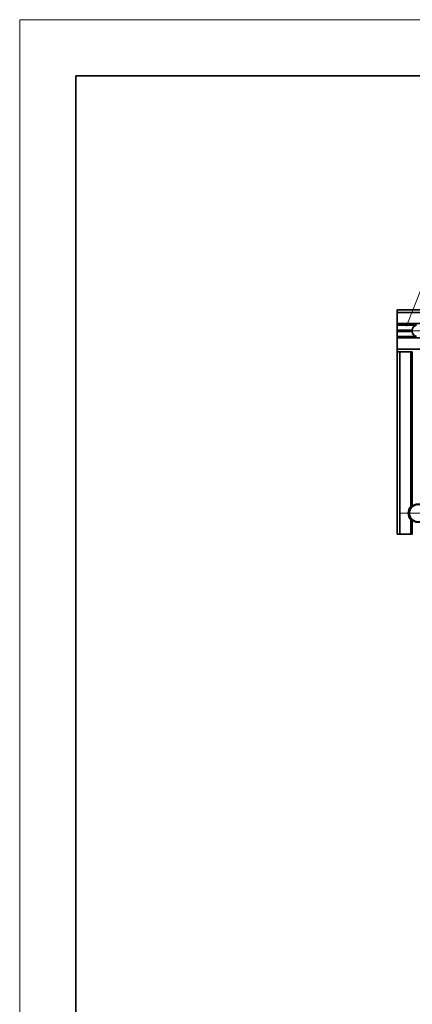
# Model space of a CAD drawing. Header units: millimetres. Extents: x -594 to 594, y -420 to 420.
# Tile 22 of 64: x -594 to -455, y 70 to 420. Entities that reach past the tile are written whole.
import ezdxf

# ---------------------------------------------------------------- set-up
doc = ezdxf.new("R2010")
doc.units = ezdxf.units.MM
doc.linetypes.add('点画线', pattern=[18, 12, -2, 2, -2])
for name, color, linetype, lineweight in [('中心线层', 1, '点画线', 18), ('几何体', 7, 'Continuous', 35), ('粗实线层', 7, 'Continuous', 35), ('细实线层', 7, 'Continuous', 18)]:
    doc.layers.add(name, color=color, linetype=linetype, lineweight=lineweight)
doc.styles.add('标准', font='txt', dxfattribs={"width": 0.667})

# ---------------------------------------------------------------- blocks, each defined once
blk = doc.blocks.new('$CAXA_FRAME_13B17AC1$')
at = {"layer": '粗实线层'}
for p, q in [((-574.5, 400.5), (-574.5, -400.5)), ((574.5, 400.5), (-574.5, 400.5))]:
    blk.add_line(p, q, dxfattribs=at)
at = {"layer": '细实线层'}
for p, q in [((594.5, 420.5), (-594.5, 420.5)), ((-594.5, 420.5), (-594.5, -420.5))]:
    blk.add_line(p, q, dxfattribs=at)
blk = doc.blocks.new('*X32')
at = {"layer": '细实线层', "lineweight": 18}
h = blk.add_hatch(color=0, dxfattribs=at)
edge = h.paths.add_edge_path(flags=0)
edge.add_arc((0, 0), 0.5, 0, 360)
at = {"layer": '细实线层', "color": 0}
for p, q in [((0, 0), (23.93, 60.42)), ((23.93, 60.42), (33.93, 60.42))]:
    blk.add_line(p, q, dxfattribs=at)
at = {"layer": '细实线层', "color": 0, "lineweight": 18, "insert": (28.93, 61.92), "char_height": 5, "width": 17, "attachment_point": 8, "line_spacing_factor": 1.15057, "style": '标准'}
blk.add_mtext('\\T1.1;1', dxfattribs=at)

msp = doc.modelspace()

# ---------------------------------------------------------------- linework, layer by layer
at = {"layer": '中心线层'}
for p, q in [((-457.82, 309.781), (-447.57, 309.781)), ((-459.195, 244.881), (-446.195, 244.881))]:
    msp.add_line(p, q, dxfattribs=at)
at = {"layer": '几何体'}
for p, q in [((-438.404, 317.281), (-460.195, 317.281)), ((-460.195, 317.281), (-460.195, 316.281)), ((-460.195, 312.331), (-460.195, 316.281)), ((-460.195, 316.281), (-439.206, 316.281)), ((-441.908, 312.331), (-460.195, 312.331)), ((-460.195, 311.831), (-460.195, 312.331)), ((-453.255, 311.831), (-460.195, 311.831)), ((-460.195, 310.041), (-460.195, 311.831)), ((-454.804, 310.041), (-460.195, 310.041)), ((-460.195, 309.781), (-460.195, 310.041)), ((-454.82, 309.781), (-460.195, 309.781)), ((-460.195, 309.521), (-460.195, 309.781)), ((-460.195, 309.521), (-454.804, 309.521)), ((-460.195, 307.731), (-460.195, 309.521)), ((-453.255, 307.731), (-460.195, 307.731)), ((-460.195, 307.231), (-460.195, 307.731)), ((-460.195, 307.231), (-444.934, 307.231)), ((-460.195, 303.281), (-460.195, 307.231)), ((-460.195, 302.281), (-460.195, 303.281)), ((-446.022, 303.281), (-460.195, 303.281)), ((-460.195, 302.281), (-460.195, 237.381)), ((-460.195, 302.281), (-459.195, 302.281)), ((-459.195, 237.381), (-459.195, 302.281)), ((-459.195, 302.281), (-455.245, 302.281)), ((-455.245, 302.281), (-455.245, 247.278)), ((-455.245, 302.281), (-454.745, 302.281)), ((-454.745, 247.718), (-454.745, 302.281)), ((-455.238, 246.905), (-455.238, 247.286)), ((-454.888, 247.609), (-454.888, 247.28)), ((-455.245, 242.484), (-455.245, 237.381)), ((-455.238, 242.476), (-455.238, 242.857)), ((-454.888, 242.153), (-454.888, 242.482)), ((-454.745, 237.381), (-454.745, 242.044)), ((-460.195, 237.381), (-459.195, 237.381)), ((-459.195, 237.381), (-455.245, 237.381)), ((-454.745, 237.381), (-455.245, 237.381))]:
    msp.add_line(p, q, dxfattribs=at)
for radius in [3.25, 3.055]:
    msp.add_circle((-452.695, 244.881), radius, dxfattribs=at)
for centre, radius, start, end in [((-452.695, 309.781), 2.125, 172.97731, 180), ((-452.695, 309.781), 2.125, 180, 187.02269), ((-452.695, 309.781), 2.125, 105.26773, 172.97731), ((-452.695, 309.781), 2.125, 187.02269, 254.73227), ((-452.695, 244.881), 3.5, 136.76677, 223.23323), ((-452.695, 244.881), 3.5, 125.85347, 136.76677), ((-452.695, 244.881), 3.5, 223.23323, 234.14653)]:
    msp.add_arc(centre, radius, start, end, dxfattribs=at)

# ---------------------------------------------------------------- block references
at = {"layer": '粗实线层'}
msp.add_blockref('$CAXA_FRAME_13B17AC1$', (0, 0), dxfattribs=at)
at = {"layer": '细实线层'}
msp.add_blockref('*X32', (-456.725, 311.831), dxfattribs=at)

doc.saveas('drawing.dxf')
